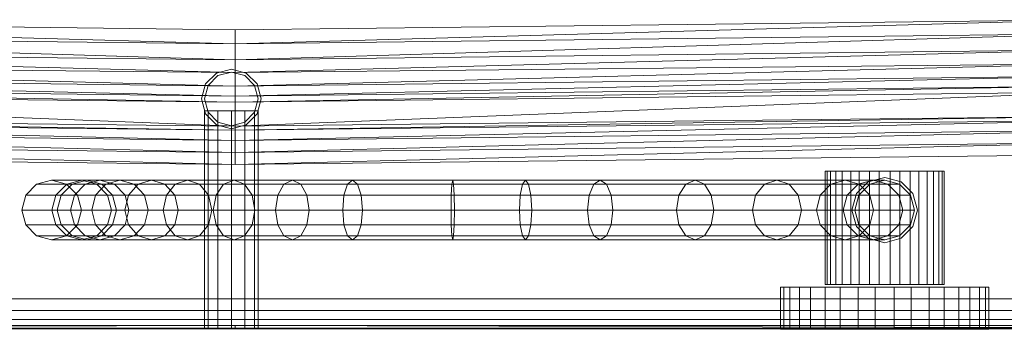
# Model space of a CAD drawing. Header units: metres. Extents: x 391.1 to 427.5, y 12.7 to 28.4.
# Tile 45 of 240: x 409.791 to 410.121, y 14.18 to 14.284. Entities that reach past the tile are written whole.
import ezdxf

# ---------------------------------------------------------------- set-up
doc = ezdxf.new("R2010")
doc.units = ezdxf.units.M
doc.layers.add('01_SUELOS', color=7, linetype='Continuous', lineweight=25, true_color=0x007f00)
for name, color, linetype, lineweight in [('02_MOBILIARIO', 7, 'Continuous', 18), ('A-DETL-____-MBND', 7, 'Continuous', 18), ('A-WALL-____-MCUT', 7, 'Continuous', 25), ('A-WALL-____-OTLN', 7, 'Continuous', 25), ('Mobiliario', 7, 'Continuous', 18)]:
    doc.layers.add(name, color=color, linetype=linetype, lineweight=lineweight)

# ---------------------------------------------------------------- blocks, each defined once
blk = doc.blocks.new('Family - LONDR55-XX_ZZ-ARQ-CAA-M3D-Londres55-151093-01_ENLLUMENAT_PS1')
at = {"layer": '01_SUELOS', "color": 9, "true_color": 0xaad4aa}
for p, q in [((0, 0), (26.635, 0)), ((26.635, 0), (0, 0))]:
    blk.add_line(p, q, dxfattribs=at)
blk = doc.blocks.new('Family - Mur PS-2-151177-01_ENLLUMENAT_PS1')
at = {"layer": 'A-DETL-____-MBND', "color": 253, "true_color": 0xaaaaaa}
for p, q in [((31.836, 1.34), (0, 1.34)), ((0, 1.34), (31.836, 1.34))]:
    blk.add_line(p, q, dxfattribs=at)
blk = doc.blocks.new('Family - Mur PS-1-153352-01_ENLLUMENAT_PS1')
at = {"layer": 'A-WALL-____-MCUT', "color": 253, "true_color": 0xaaaaaa}
blk.add_line((16.935, 1.34), (0, 1.34), dxfattribs=at)
at = {"layer": 'A-WALL-____-OTLN', "color": 253, "true_color": 0xaaaaaa}
blk.add_line((16.935, 1.34), (0, 1.34), dxfattribs=at)
blk = doc.blocks.new('Family - Plats de dutxa PS-1-153666-01_ENLLUMENAT_PS1')
at = {"layer": '02_MOBILIARIO', "color": 253, "true_color": 0xaaaaaa}
for p, q in [((0.41, 0.10043), (0.12297, 0.1038)), ((0.41, 0.09571), (0.12297, 0.1038)), ((0.12297, 0.1038), (0.41, 0.10043)), ((0.12297, 0.1038), (0.41, 0.09571)), ((0.41, 0.10043), (0.69702, 0.1038)), ((0.69702, 0.1038), (0.41, 0.09571)), ((0.41, 0.09571), (0.69702, 0.1038)), ((0.41, 0.10043), (0.69702, 0.1038)), ((0.41, 0.09571), (0.12297, 0.09908)), ((0.41, 0.09032), (0.12297, 0.09908)), ((0.12297, 0.09908), (0.41, 0.09571)), ((0.12297, 0.09908), (0.41, 0.09032)), ((0.41, 0.10043), (0.41, 0.09571)), ((0.41, 0.09571), (0.41, 0.10043)), ((0.41, 0.09571), (0.69702, 0.09908)), ((0.69702, 0.09908), (0.41, 0.09032)), ((0.41, 0.09032), (0.69702, 0.09908)), ((0.69702, 0.09908), (0.41, 0.09571)), ((0.41, 0.09571), (0.41, 0.09032)), ((0.41, 0.09032), (0.41, 0.09571)), ((0.41, 0.09032), (0.12297, 0.09369)), ((0.41, 0.08608), (0.12297, 0.09369)), ((0.12297, 0.09369), (0.41, 0.09032)), ((0.12297, 0.09369), (0.41, 0.08608)), ((0.41, 0.09032), (0.69702, 0.09369)), ((0.69702, 0.09369), (0.41, 0.08608)), ((0.41, 0.08608), (0.69702, 0.09369)), ((0.69702, 0.09369), (0.41, 0.09032)), ((0.41, 0.09032), (0.41, 0.08608)), ((0.41, 0.08608), (0.41, 0.09032)), ((0.41, 0.08608), (0.12297, 0.08897)), ((0.41, 0.08155), (0.12297, 0.08897)), ((0.12297, 0.08897), (0.41, 0.08608)), ((0.12297, 0.08897), (0.41, 0.08155)), ((0.40369, 0.08592), (0.40003, 0.08226)), ((0.40369, 0.08592), (0.40003, 0.08226)), ((0.40369, 0.08592), (0.40003, 0.08226)), ((0.40869, 0.08726), (0.40369, 0.08592)), ((0.40869, 0.08726), (0.40369, 0.08592)), ((0.40869, 0.08726), (0.40369, 0.08592)), ((0.40869, 0.08626), (0.40419, 0.08506)), ((0.40869, 0.08626), (0.40419, 0.08506)), ((0.41369, 0.08592), (0.40869, 0.08726)), ((0.41369, 0.08592), (0.40869, 0.08726)), ((0.41369, 0.08592), (0.40869, 0.08726)), ((0.41319, 0.08506), (0.40869, 0.08626)), ((0.41319, 0.08506), (0.40869, 0.08626)), ((0.41, 0.08608), (0.69702, 0.08897)), ((0.69702, 0.08897), (0.41, 0.08155)), ((0.41, 0.08155), (0.69702, 0.08897)), ((0.69702, 0.08897), (0.41, 0.08608)), ((0.41, 0.08608), (0.41, 0.08155)), ((0.41, 0.08155), (0.41, 0.08608)), ((0.41735, 0.08226), (0.41369, 0.08592)), ((0.41735, 0.08226), (0.41369, 0.08592)), ((0.41735, 0.08226), (0.41369, 0.08592)), ((0.41, 0.08155), (0.12297, 0.08492)), ((0.12297, 0.08492), (0.41, 0.07818)), ((0.41, 0.07818), (0.12297, 0.08492)), ((0.12297, 0.08492), (0.41, 0.08155)), ((0.40419, 0.08506), (0.40089, 0.08176)), ((0.40419, 0.08506), (0.40089, 0.08176)), ((0.69702, 0.08492), (0.41, 0.07818)), ((0.69702, 0.08492), (0.41, 0.08155)), ((0.41, 0.07818), (0.69702, 0.08492)), ((0.69702, 0.08492), (0.41, 0.08155)), ((0.41648, 0.08176), (0.41319, 0.08506)), ((0.41648, 0.08176), (0.41319, 0.08506)), ((0.41, 0.07818), (0.12297, 0.08155)), ((0.41, 0.07616), (0.12297, 0.08155)), ((0.12297, 0.08155), (0.41, 0.07818)), ((0.12297, 0.08155), (0.41, 0.07616)), ((0.41, 0.07616), (0.12297, 0.07953)), ((0.41, 0.06807), (0.12297, 0.07953)), ((0.12297, 0.07953), (0.41, 0.07616)), ((0.12297, 0.07953), (0.41, 0.06807)), ((0.40003, 0.08226), (0.39869, 0.07726)), ((0.40003, 0.08226), (0.39869, 0.07726)), ((0.40003, 0.08226), (0.39869, 0.07726)), ((0.40089, 0.08176), (0.39969, 0.07726)), ((0.40089, 0.08176), (0.39969, 0.07726)), ((0.41, 0.07818), (0.69702, 0.08155)), ((0.69702, 0.08155), (0.41, 0.07616)), ((0.41, 0.07616), (0.69702, 0.08155)), ((0.41, 0.07818), (0.41, 0.08155)), ((0.41, 0.07818), (0.69702, 0.08155)), ((0.41, 0.07818), (0.41, 0.08155)), ((0.41, 0.07616), (0.69702, 0.07953)), ((0.69702, 0.07953), (0.41, 0.06807)), ((0.41, 0.06807), (0.69702, 0.07953)), ((0.69702, 0.07953), (0.41, 0.07616)), ((0.41769, 0.07726), (0.41648, 0.08176)), ((0.41769, 0.07726), (0.41648, 0.08176)), ((0.41869, 0.07726), (0.41735, 0.08226)), ((0.41869, 0.07726), (0.41735, 0.08226)), ((0.41869, 0.07726), (0.41735, 0.08226)), ((0.39869, 0.07726), (0.40003, 0.07226)), ((0.39869, 0.07726), (0.40003, 0.07226)), ((0.39869, 0.07726), (0.40003, 0.07226)), ((0.39969, 0.07726), (0.40089, 0.07276)), ((0.39969, 0.07726), (0.40089, 0.07276)), ((0.41, 0.07818), (0.41, 0.07616)), ((0.41, 0.07616), (0.41, 0.07818)), ((0.41, 0.07616), (0.41, 0.06807)), ((0.41, 0.06807), (0.41, 0.07616)), ((0.41648, 0.07276), (0.41769, 0.07726)), ((0.41648, 0.07276), (0.41769, 0.07726)), ((0.41735, 0.07226), (0.41869, 0.07726)), ((0.41735, 0.07226), (0.41869, 0.07726)), ((0.41735, 0.07226), (0.41869, 0.07726)), ((0.39969, 0.07326), (0.39969, 0.00026)), ((0.40089, 0.07326), (0.39969, 0.07326)), ((0.39969, 0.07326), (0.40089, 0.07326)), ((0.40089, 0.07326), (0.40089, 0.00026)), ((0.40419, 0.07326), (0.40089, 0.07326)), ((0.40089, 0.07326), (0.40089, 0.00026)), ((0.40089, 0.07326), (0.40419, 0.07326)), ((0.40089, 0.07276), (0.40419, 0.06947)), ((0.40089, 0.07276), (0.40419, 0.06947)), ((0.40419, 0.07326), (0.40419, 0.00026)), ((0.40869, 0.07326), (0.40419, 0.07326)), ((0.40419, 0.07326), (0.40419, 0.00026)), ((0.40419, 0.07326), (0.40869, 0.07326)), ((0.40869, 0.07326), (0.40869, 0.00026)), ((0.41319, 0.07326), (0.40869, 0.07326)), ((0.40869, 0.07326), (0.40869, 0.00026)), ((0.40869, 0.07326), (0.41319, 0.07326)), ((0.41319, 0.00026), (0.41319, 0.07326)), ((0.41319, 0.07326), (0.41648, 0.07326)), ((0.41319, 0.07326), (0.41319, 0.00026)), ((0.41648, 0.07326), (0.41319, 0.07326)), ((0.41319, 0.06947), (0.41648, 0.07276)), ((0.41319, 0.06947), (0.41648, 0.07276)), ((0.41648, 0.07326), (0.41648, 0.00026)), ((0.41648, 0.07326), (0.41769, 0.07326)), ((0.41648, 0.07326), (0.41648, 0.00026)), ((0.41769, 0.07326), (0.41648, 0.07326)), ((0.41769, 0.07326), (0.41769, 0.00026)), ((0.41, 0.06807), (0.11556, 0.07144)), ((0.11556, 0.07144), (0.41, 0.06672)), ((0.41, 0.06672), (0.11556, 0.07144)), ((0.11556, 0.07144), (0.41, 0.06807)), ((0.41, 0.06672), (0.11556, 0.07009)), ((0.41, 0.06335), (0.11556, 0.07009)), ((0.11556, 0.07009), (0.41, 0.06672)), ((0.11556, 0.07009), (0.41, 0.06335)), ((0.40003, 0.07226), (0.40369, 0.0686)), ((0.40003, 0.07226), (0.40369, 0.0686)), ((0.40003, 0.07226), (0.40369, 0.0686)), ((0.40419, 0.06947), (0.40869, 0.06826)), ((0.40419, 0.06947), (0.40869, 0.06826)), ((0.40869, 0.06826), (0.41319, 0.06947)), ((0.40869, 0.06826), (0.41319, 0.06947)), ((0.70444, 0.07144), (0.41, 0.06672)), ((0.70444, 0.07144), (0.41, 0.06807)), ((0.41, 0.06672), (0.70444, 0.07144)), ((0.70444, 0.07144), (0.41, 0.06807)), ((0.41, 0.06672), (0.70444, 0.07009)), ((0.70444, 0.07009), (0.41, 0.06335)), ((0.41, 0.06335), (0.70444, 0.07009)), ((0.41, 0.06672), (0.70444, 0.07009)), ((0.41369, 0.0686), (0.41735, 0.07226)), ((0.41369, 0.0686), (0.41735, 0.07226)), ((0.41369, 0.0686), (0.41735, 0.07226)), ((0.41, 0.06335), (0.11556, 0.06672)), ((0.11556, 0.06672), (0.41, 0.05931)), ((0.41, 0.05931), (0.11556, 0.06672)), ((0.11556, 0.06672), (0.41, 0.06335)), ((0.40369, 0.0686), (0.40869, 0.06726)), ((0.40369, 0.0686), (0.40869, 0.06726)), ((0.40369, 0.0686), (0.40869, 0.06726)), ((0.40869, 0.06726), (0.41369, 0.0686)), ((0.40869, 0.06726), (0.41369, 0.0686)), ((0.40869, 0.06726), (0.41369, 0.0686)), ((0.41, 0.06672), (0.41, 0.06807)), ((0.41, 0.06672), (0.41, 0.06807)), ((0.70444, 0.06672), (0.41, 0.05931)), ((0.70444, 0.06672), (0.41, 0.06335)), ((0.41, 0.05931), (0.70444, 0.06672)), ((0.41, 0.06672), (0.41, 0.06335)), ((0.70444, 0.06672), (0.41, 0.06335)), ((0.41, 0.06335), (0.41, 0.06672)), ((0.41, 0.05931), (0.11556, 0.06268)), ((0.41, 0.05526), (0.11556, 0.06268)), ((0.11556, 0.06268), (0.41, 0.05931)), ((0.11556, 0.06268), (0.41, 0.05526)), ((0.41, 0.05931), (0.41, 0.06335)), ((0.41, 0.05931), (0.41, 0.06335)), ((0.41, 0.05931), (0.70444, 0.06268)), ((0.70444, 0.06268), (0.41, 0.05526)), ((0.41, 0.05526), (0.70444, 0.06268)), ((0.41, 0.05931), (0.70444, 0.06268)), ((0.41, 0.05526), (0.11556, 0.05863)), ((0.41, 0.05526), (0.11556, 0.05863)), ((0.41, 0.05931), (0.41, 0.05526)), ((0.41, 0.05526), (0.41, 0.05931)), ((0.70444, 0.05863), (0.41, 0.05526)), ((0.70444, 0.05863), (0.41, 0.05526)), ((0.60756, 0.05305), (0.60756, 0.015)), ((0.60933, 0.05305), (0.60756, 0.05305)), ((0.60756, 0.05305), (0.6082, 0.05305)), ((0.6082, 0.05305), (0.6082, 0.015)), ((0.6082, 0.05305), (0.61117, 0.05305)), ((0.60933, 0.05305), (0.60933, 0.015)), ((0.61328, 0.05305), (0.60933, 0.05305)), ((0.61117, 0.05305), (0.61117, 0.015)), ((0.61117, 0.05305), (0.6161, 0.05305)), ((0.61328, 0.05305), (0.61328, 0.015)), ((0.61895, 0.05305), (0.61328, 0.05305)), ((0.6161, 0.05305), (0.6161, 0.015)), ((0.6161, 0.05305), (0.62241, 0.05305)), ((0.61895, 0.05305), (0.61895, 0.015)), ((0.62565, 0.05305), (0.61895, 0.05305)), ((0.62241, 0.05305), (0.62241, 0.015)), ((0.62241, 0.05305), (0.62933, 0.05305)), ((0.62565, 0.05305), (0.62565, 0.015)), ((0.63257, 0.05305), (0.62565, 0.05305)), ((0.62933, 0.05305), (0.62933, 0.015)), ((0.62933, 0.05305), (0.63603, 0.05305)), ((0.63257, 0.05305), (0.63257, 0.015)), ((0.63888, 0.05305), (0.63257, 0.05305)), ((0.63603, 0.05305), (0.63603, 0.015)), ((0.63603, 0.05305), (0.6417, 0.05305)), ((0.63888, 0.05305), (0.63888, 0.015)), ((0.64381, 0.05305), (0.63888, 0.05305)), ((0.6417, 0.05305), (0.6417, 0.015)), ((0.6417, 0.05305), (0.64565, 0.05305)), ((0.64381, 0.05305), (0.64381, 0.015)), ((0.64678, 0.05305), (0.64381, 0.05305)), ((0.64565, 0.015), (0.64565, 0.05305)), ((0.64565, 0.05305), (0.64742, 0.05305)), ((0.64678, 0.05305), (0.64678, 0.015)), ((0.64742, 0.05305), (0.64678, 0.05305)), ((0.64742, 0.05305), (0.64742, 0.015)), ((0.34848, 0.05002), (0.35859, 0.05002)), ((0.35359, 0.04868), (0.35859, 0.05002)), ((0.35534, 0.04868), (0.36031, 0.05002)), ((0.35859, 0.05002), (0.36031, 0.05002)), ((0.35859, 0.05002), (0.36359, 0.04868)), ((0.35973, 0.04868), (0.36461, 0.05002)), ((0.36031, 0.05002), (0.36461, 0.05002)), ((0.36031, 0.05002), (0.36528, 0.04868)), ((0.36461, 0.05002), (0.37137, 0.05002)), ((0.36461, 0.05002), (0.36949, 0.04868)), ((0.36666, 0.04868), (0.37137, 0.05002)), ((0.37137, 0.05002), (0.38197, 0.05002)), ((0.37137, 0.05002), (0.37609, 0.04868)), ((0.3775, 0.04868), (0.38197, 0.05002)), ((0.38197, 0.05002), (0.39396, 0.05002)), ((0.38197, 0.05002), (0.38644, 0.04868)), ((0.3899, 0.04868), (0.39396, 0.05002)), ((0.39396, 0.05002), (0.40959, 0.05002)), ((0.39396, 0.05002), (0.39803, 0.04868)), ((0.4061, 0.04868), (0.40959, 0.05002)), ((0.40959, 0.05002), (0.42912, 0.05002)), ((0.40959, 0.05002), (0.41308, 0.04868)), ((0.4263, 0.04868), (0.42912, 0.05002)), ((0.42912, 0.05002), (0.44929, 0.05002)), ((0.42912, 0.05002), (0.43194, 0.04868)), ((0.44762, 0.04868), (0.44929, 0.05002)), ((0.44929, 0.05002), (0.48281, 0.05002)), ((0.44929, 0.05002), (0.45096, 0.04868)), ((0.48254, 0.04868), (0.48281, 0.05002)), ((0.48281, 0.05002), (0.50721, 0.05002)), ((0.48281, 0.05002), (0.48309, 0.04868)), ((0.50721, 0.05002), (0.50617, 0.04868)), ((0.50825, 0.04868), (0.50721, 0.05002)), ((0.50721, 0.05002), (0.53219, 0.05002)), ((0.53219, 0.05002), (0.53005, 0.04868)), ((0.53433, 0.04868), (0.53219, 0.05002)), ((0.53219, 0.05002), (0.564, 0.05002)), ((0.564, 0.05002), (0.56087, 0.04868)), ((0.56714, 0.04868), (0.564, 0.05002)), ((0.564, 0.05002), (0.59141, 0.05002)), ((0.59141, 0.05002), (0.58729, 0.04868)), ((0.59553, 0.04868), (0.59141, 0.05002)), ((0.59141, 0.05002), (0.61421, 0.05002)), ((0.61421, 0.05002), (0.60943, 0.04868)), ((0.619, 0.04868), (0.61421, 0.05002)), ((0.61421, 0.05002), (0.62356, 0.05002)), ((0.61801, 0.04548), (0.62201, 0.04948)), ((0.61801, 0.04548), (0.62201, 0.04948)), ((0.62356, 0.05002), (0.61856, 0.04868)), ((0.62201, 0.04948), (0.62749, 0.05095)), ((0.62201, 0.04948), (0.62749, 0.05095)), ((0.62248, 0.04868), (0.62749, 0.05002)), ((0.62248, 0.04868), (0.62749, 0.05002)), ((0.62248, 0.04868), (0.62749, 0.05002)), ((0.62856, 0.04868), (0.62356, 0.05002)), ((0.62356, 0.05002), (0.62749, 0.05002)), ((0.62749, 0.05095), (0.63296, 0.04948)), ((0.62749, 0.05095), (0.63296, 0.04948)), ((0.62749, 0.05002), (0.6325, 0.04868)), ((0.62749, 0.05002), (0.6325, 0.04868)), ((0.62749, 0.05002), (0.6325, 0.04868)), ((0.63296, 0.04948), (0.63697, 0.04548)), ((0.63296, 0.04948), (0.63697, 0.04548)), ((0.34346, 0.04868), (0.35359, 0.04868)), ((0.34992, 0.04501), (0.35359, 0.04868)), ((0.3517, 0.04501), (0.35534, 0.04868)), ((0.35349, 0.04868), (0.36359, 0.04868)), ((0.35359, 0.04868), (0.35534, 0.04868)), ((0.35534, 0.04868), (0.35973, 0.04868)), ((0.35615, 0.04501), (0.35973, 0.04868)), ((0.35973, 0.04868), (0.36666, 0.04868)), ((0.3632, 0.04501), (0.36666, 0.04868)), ((0.36359, 0.04868), (0.36528, 0.04868)), ((0.36359, 0.04868), (0.36725, 0.04501)), ((0.36528, 0.04868), (0.36949, 0.04868)), ((0.36528, 0.04868), (0.36892, 0.04501)), ((0.36666, 0.04868), (0.3775, 0.04868)), ((0.36949, 0.04868), (0.37609, 0.04868)), ((0.36949, 0.04868), (0.37307, 0.04501)), ((0.37423, 0.04501), (0.3775, 0.04868)), ((0.37609, 0.04868), (0.38644, 0.04868)), ((0.37609, 0.04868), (0.37954, 0.04501)), ((0.3775, 0.04868), (0.3899, 0.04868)), ((0.38644, 0.04868), (0.39803, 0.04868)), ((0.38644, 0.04868), (0.38972, 0.04501)), ((0.38692, 0.04501), (0.3899, 0.04868)), ((0.3899, 0.04868), (0.4061, 0.04868)), ((0.39803, 0.04868), (0.41308, 0.04868)), ((0.39803, 0.04868), (0.401, 0.04501)), ((0.40355, 0.04501), (0.4061, 0.04868)), ((0.4061, 0.04868), (0.4263, 0.04868)), ((0.41308, 0.04868), (0.43194, 0.04868)), ((0.41308, 0.04868), (0.41563, 0.04501)), ((0.42424, 0.04501), (0.4263, 0.04868)), ((0.4263, 0.04868), (0.44762, 0.04868)), ((0.43194, 0.04868), (0.45096, 0.04868)), ((0.43194, 0.04868), (0.434, 0.04501)), ((0.4464, 0.04501), (0.44762, 0.04868)), ((0.44762, 0.04868), (0.48254, 0.04868)), ((0.45096, 0.04868), (0.48309, 0.04868)), ((0.45096, 0.04868), (0.45218, 0.04501)), ((0.48233, 0.04501), (0.48254, 0.04868)), ((0.48254, 0.04868), (0.50825, 0.04868)), ((0.48309, 0.04868), (0.50617, 0.04868)), ((0.48309, 0.04868), (0.48329, 0.04501)), ((0.50617, 0.04868), (0.50541, 0.04501)), ((0.50617, 0.04868), (0.53005, 0.04868)), ((0.50901, 0.04501), (0.50825, 0.04868)), ((0.50825, 0.04868), (0.53433, 0.04868)), ((0.53005, 0.04868), (0.52848, 0.04501)), ((0.53005, 0.04868), (0.56087, 0.04868)), ((0.53589, 0.04501), (0.53433, 0.04868)), ((0.53433, 0.04868), (0.56714, 0.04868)), ((0.56087, 0.04868), (0.55857, 0.04501)), ((0.56087, 0.04868), (0.58729, 0.04868)), ((0.56943, 0.04501), (0.56714, 0.04868)), ((0.56714, 0.04868), (0.59553, 0.04868)), ((0.58729, 0.04868), (0.58427, 0.04501)), ((0.58729, 0.04868), (0.60943, 0.04868)), ((0.59854, 0.04501), (0.59553, 0.04868)), ((0.59553, 0.04868), (0.619, 0.04868)), ((0.60943, 0.04868), (0.60592, 0.04501)), ((0.60943, 0.04868), (0.61856, 0.04868)), ((0.61856, 0.04868), (0.6149, 0.04501)), ((0.61856, 0.04868), (0.62248, 0.04868)), ((0.61881, 0.04501), (0.62248, 0.04868)), ((0.61881, 0.04501), (0.62248, 0.04868)), ((0.61881, 0.04501), (0.62248, 0.04868)), ((0.62251, 0.04501), (0.619, 0.04868)), ((0.619, 0.04868), (0.62856, 0.04868)), ((0.63222, 0.04501), (0.62856, 0.04868)), ((0.62856, 0.04868), (0.6325, 0.04868)), ((0.6325, 0.04868), (0.63617, 0.04501)), ((0.6325, 0.04868), (0.63617, 0.04501)), ((0.6325, 0.04868), (0.63617, 0.04501)), ((0.33979, 0.04501), (0.34992, 0.04501)), ((0.34858, 0.04), (0.34992, 0.04501)), ((0.34992, 0.04501), (0.3517, 0.04501)), ((0.35036, 0.04), (0.3517, 0.04501)), ((0.3517, 0.04501), (0.35615, 0.04501)), ((0.35484, 0.04), (0.35615, 0.04501)), ((0.35615, 0.04501), (0.3632, 0.04501)), ((0.35716, 0.04501), (0.36725, 0.04501)), ((0.36194, 0.04), (0.3632, 0.04501)), ((0.3632, 0.04501), (0.37423, 0.04501)), ((0.36725, 0.04501), (0.36892, 0.04501)), ((0.36725, 0.04501), (0.36859, 0.04)), ((0.36892, 0.04501), (0.37307, 0.04501)), ((0.36892, 0.04501), (0.37025, 0.04)), ((0.37303, 0.04), (0.37423, 0.04501)), ((0.37307, 0.04501), (0.37954, 0.04501)), ((0.37307, 0.04501), (0.37438, 0.04)), ((0.37423, 0.04501), (0.38692, 0.04501)), ((0.37954, 0.04501), (0.38972, 0.04501)), ((0.37954, 0.04501), (0.3808, 0.04)), ((0.38583, 0.04), (0.38692, 0.04501)), ((0.38692, 0.04501), (0.40355, 0.04501)), ((0.38972, 0.04501), (0.401, 0.04501)), ((0.38972, 0.04501), (0.39091, 0.04)), ((0.401, 0.04501), (0.41563, 0.04501)), ((0.401, 0.04501), (0.40209, 0.04)), ((0.40261, 0.04), (0.40355, 0.04501)), ((0.40355, 0.04501), (0.42424, 0.04501)), ((0.41563, 0.04501), (0.434, 0.04501)), ((0.41563, 0.04501), (0.41657, 0.04)), ((0.42349, 0.04), (0.42424, 0.04501)), ((0.42424, 0.04501), (0.4464, 0.04501)), ((0.434, 0.04501), (0.45218, 0.04501)), ((0.434, 0.04501), (0.43475, 0.04)), ((0.44596, 0.04), (0.4464, 0.04501)), ((0.4464, 0.04501), (0.48233, 0.04501)), ((0.45218, 0.04501), (0.48329, 0.04501)), ((0.45218, 0.04501), (0.45263, 0.04)), ((0.48226, 0.04), (0.48233, 0.04501)), ((0.48233, 0.04501), (0.50901, 0.04501)), ((0.48329, 0.04501), (0.50541, 0.04501)), ((0.48329, 0.04501), (0.48336, 0.04)), ((0.50541, 0.04501), (0.50513, 0.04)), ((0.50541, 0.04501), (0.52848, 0.04501)), ((0.50928, 0.04), (0.50901, 0.04501)), ((0.50901, 0.04501), (0.53589, 0.04501)), ((0.52848, 0.04501), (0.52791, 0.04)), ((0.52848, 0.04501), (0.55857, 0.04501)), ((0.53646, 0.04), (0.53589, 0.04501)), ((0.53589, 0.04501), (0.56943, 0.04501)), ((0.55857, 0.04501), (0.55773, 0.04)), ((0.55857, 0.04501), (0.58427, 0.04501)), ((0.57027, 0.04), (0.56943, 0.04501)), ((0.56943, 0.04501), (0.59854, 0.04501)), ((0.58427, 0.04501), (0.58317, 0.04)), ((0.58427, 0.04501), (0.60592, 0.04501)), ((0.59965, 0.04), (0.59854, 0.04501)), ((0.59854, 0.04501), (0.62251, 0.04501)), ((0.60592, 0.04501), (0.60464, 0.04)), ((0.60592, 0.04501), (0.6149, 0.04501)), ((0.6149, 0.04501), (0.61356, 0.04)), ((0.6149, 0.04501), (0.61881, 0.04501)), ((0.61654, 0.04), (0.61801, 0.04548)), ((0.61654, 0.04), (0.61801, 0.04548)), ((0.61746, 0.04), (0.61881, 0.04501)), ((0.61746, 0.04), (0.61881, 0.04501)), ((0.61746, 0.04), (0.61881, 0.04501)), ((0.62379, 0.04), (0.62251, 0.04501)), ((0.62251, 0.04501), (0.63222, 0.04501)), ((0.63356, 0.04), (0.63222, 0.04501)), ((0.63222, 0.04501), (0.63617, 0.04501)), ((0.63617, 0.04501), (0.63751, 0.04)), ((0.63617, 0.04501), (0.63751, 0.04)), ((0.63617, 0.04501), (0.63751, 0.04)), ((0.63697, 0.04548), (0.63844, 0.04)), ((0.63697, 0.04548), (0.63844, 0.04)), ((0.34858, 0.04), (0.33845, 0.04)), ((0.35036, 0.04), (0.34858, 0.04)), ((0.34992, 0.03499), (0.34858, 0.04)), ((0.35484, 0.04), (0.35036, 0.04)), ((0.3517, 0.03499), (0.35036, 0.04)), ((0.36194, 0.04), (0.35484, 0.04)), ((0.35615, 0.03499), (0.35484, 0.04)), ((0.35851, 0.04), (0.36859, 0.04)), ((0.37303, 0.04), (0.36194, 0.04)), ((0.3632, 0.03499), (0.36194, 0.04)), ((0.36859, 0.04), (0.36725, 0.03499)), ((0.36859, 0.04), (0.37025, 0.04)), ((0.37025, 0.04), (0.36892, 0.03499)), ((0.37025, 0.04), (0.37438, 0.04)), ((0.38583, 0.04), (0.37303, 0.04)), ((0.37423, 0.03499), (0.37303, 0.04)), ((0.37438, 0.04), (0.37307, 0.03499)), ((0.37438, 0.04), (0.3808, 0.04)), ((0.3808, 0.04), (0.37954, 0.03499)), ((0.3808, 0.04), (0.39091, 0.04)), ((0.40261, 0.04), (0.38583, 0.04)), ((0.38692, 0.03499), (0.38583, 0.04)), ((0.39091, 0.04), (0.38972, 0.03499)), ((0.39091, 0.04), (0.40209, 0.04)), ((0.40209, 0.04), (0.401, 0.03499)), ((0.40209, 0.04), (0.41657, 0.04)), ((0.42349, 0.04), (0.40261, 0.04)), ((0.40355, 0.03499), (0.40261, 0.04)), ((0.41657, 0.04), (0.41563, 0.03499)), ((0.41657, 0.04), (0.43475, 0.04)), ((0.44596, 0.04), (0.42349, 0.04)), ((0.42424, 0.03499), (0.42349, 0.04)), ((0.43475, 0.04), (0.434, 0.03499)), ((0.43475, 0.04), (0.45263, 0.04)), ((0.48226, 0.04), (0.44596, 0.04)), ((0.4464, 0.03499), (0.44596, 0.04)), ((0.45263, 0.04), (0.45218, 0.03499)), ((0.45263, 0.04), (0.48336, 0.04)), ((0.50928, 0.04), (0.48226, 0.04)), ((0.48233, 0.03499), (0.48226, 0.04)), ((0.48336, 0.04), (0.48329, 0.03499)), ((0.48336, 0.04), (0.50513, 0.04)), ((0.50513, 0.04), (0.52791, 0.04)), ((0.50513, 0.04), (0.50541, 0.03499)), ((0.50901, 0.03499), (0.50928, 0.04)), ((0.53646, 0.04), (0.50928, 0.04)), ((0.52791, 0.04), (0.55773, 0.04)), ((0.52791, 0.04), (0.52848, 0.03499)), ((0.53589, 0.03499), (0.53646, 0.04)), ((0.57027, 0.04), (0.53646, 0.04)), ((0.55773, 0.04), (0.58317, 0.04)), ((0.55773, 0.04), (0.55857, 0.03499)), ((0.56943, 0.03499), (0.57027, 0.04)), ((0.59965, 0.04), (0.57027, 0.04)), ((0.58317, 0.04), (0.60464, 0.04)), ((0.58317, 0.04), (0.58427, 0.03499)), ((0.59854, 0.03499), (0.59965, 0.04)), ((0.62379, 0.04), (0.59965, 0.04)), ((0.60464, 0.04), (0.61356, 0.04)), ((0.60464, 0.04), (0.60592, 0.03499)), ((0.61356, 0.04), (0.61746, 0.04)), ((0.61356, 0.04), (0.6149, 0.03499)), ((0.61801, 0.03452), (0.61654, 0.04)), ((0.61801, 0.03452), (0.61654, 0.04)), ((0.61881, 0.03499), (0.61746, 0.04)), ((0.61881, 0.03499), (0.61746, 0.04)), ((0.61881, 0.03499), (0.61746, 0.04)), ((0.62251, 0.03499), (0.62379, 0.04)), ((0.63356, 0.04), (0.62379, 0.04)), ((0.63222, 0.03499), (0.63356, 0.04)), ((0.63751, 0.04), (0.63356, 0.04)), ((0.63751, 0.04), (0.63617, 0.03499)), ((0.63751, 0.04), (0.63617, 0.03499)), ((0.63751, 0.04), (0.63617, 0.03499)), ((0.63844, 0.04), (0.63697, 0.03452)), ((0.63844, 0.04), (0.63697, 0.03452)), ((0.33979, 0.03499), (0.34992, 0.03499)), ((0.35359, 0.03132), (0.34992, 0.03499)), ((0.34992, 0.03499), (0.3517, 0.03499)), ((0.35534, 0.03132), (0.3517, 0.03499)), ((0.3517, 0.03499), (0.35615, 0.03499)), ((0.35973, 0.03132), (0.35615, 0.03499)), ((0.35615, 0.03499), (0.3632, 0.03499)), ((0.35716, 0.03499), (0.36725, 0.03499)), ((0.36666, 0.03132), (0.3632, 0.03499)), ((0.3632, 0.03499), (0.37423, 0.03499)), ((0.36725, 0.03499), (0.36359, 0.03132)), ((0.36892, 0.03499), (0.36528, 0.03132)), ((0.36725, 0.03499), (0.36892, 0.03499)), ((0.36892, 0.03499), (0.37307, 0.03499)), ((0.37307, 0.03499), (0.36949, 0.03132)), ((0.37307, 0.03499), (0.37954, 0.03499)), ((0.3775, 0.03132), (0.37423, 0.03499)), ((0.37423, 0.03499), (0.38692, 0.03499)), ((0.37954, 0.03499), (0.37609, 0.03132)), ((0.37954, 0.03499), (0.38972, 0.03499)), ((0.38972, 0.03499), (0.38644, 0.03132)), ((0.3899, 0.03132), (0.38692, 0.03499)), ((0.38692, 0.03499), (0.40355, 0.03499)), ((0.38972, 0.03499), (0.401, 0.03499)), ((0.401, 0.03499), (0.39803, 0.03132)), ((0.401, 0.03499), (0.41563, 0.03499)), ((0.4061, 0.03132), (0.40355, 0.03499)), ((0.40355, 0.03499), (0.42424, 0.03499)), ((0.41563, 0.03499), (0.41308, 0.03132)), ((0.41563, 0.03499), (0.434, 0.03499)), ((0.4263, 0.03132), (0.42424, 0.03499)), ((0.42424, 0.03499), (0.4464, 0.03499)), ((0.434, 0.03499), (0.43194, 0.03132)), ((0.434, 0.03499), (0.45218, 0.03499)), ((0.44762, 0.03132), (0.4464, 0.03499)), ((0.4464, 0.03499), (0.48233, 0.03499)), ((0.45218, 0.03499), (0.45096, 0.03132)), ((0.45218, 0.03499), (0.48329, 0.03499)), ((0.48254, 0.03132), (0.48233, 0.03499)), ((0.48233, 0.03499), (0.50901, 0.03499)), ((0.48329, 0.03499), (0.48309, 0.03132)), ((0.48329, 0.03499), (0.50541, 0.03499)), ((0.50541, 0.03499), (0.52848, 0.03499)), ((0.50541, 0.03499), (0.50617, 0.03132)), ((0.50825, 0.03132), (0.50901, 0.03499)), ((0.50901, 0.03499), (0.53589, 0.03499)), ((0.52848, 0.03499), (0.55857, 0.03499)), ((0.52848, 0.03499), (0.53005, 0.03132)), ((0.53433, 0.03132), (0.53589, 0.03499)), ((0.53589, 0.03499), (0.56943, 0.03499)), ((0.55857, 0.03499), (0.58427, 0.03499)), ((0.55857, 0.03499), (0.56087, 0.03132)), ((0.56714, 0.03132), (0.56943, 0.03499)), ((0.56943, 0.03499), (0.59854, 0.03499)), ((0.58427, 0.03499), (0.60592, 0.03499)), ((0.58427, 0.03499), (0.58729, 0.03132)), ((0.59553, 0.03132), (0.59854, 0.03499)), ((0.59854, 0.03499), (0.62251, 0.03499)), ((0.60592, 0.03499), (0.6149, 0.03499)), ((0.60592, 0.03499), (0.60943, 0.03132)), ((0.6149, 0.03499), (0.61881, 0.03499)), ((0.6149, 0.03499), (0.61856, 0.03132)), ((0.62201, 0.03052), (0.61801, 0.03452)), ((0.62201, 0.03052), (0.61801, 0.03452)), ((0.62248, 0.03132), (0.61881, 0.03499)), ((0.62248, 0.03132), (0.61881, 0.03499)), ((0.62248, 0.03132), (0.61881, 0.03499)), ((0.619, 0.03132), (0.62251, 0.03499)), ((0.62251, 0.03499), (0.63222, 0.03499)), ((0.62856, 0.03132), (0.63222, 0.03499)), ((0.63222, 0.03499), (0.63617, 0.03499)), ((0.63617, 0.03499), (0.6325, 0.03132)), ((0.63617, 0.03499), (0.6325, 0.03132)), ((0.63617, 0.03499), (0.6325, 0.03132)), ((0.63697, 0.03452), (0.63296, 0.03052)), ((0.63697, 0.03452), (0.63296, 0.03052)), ((0.34346, 0.03132), (0.35359, 0.03132)), ((0.34848, 0.02998), (0.35859, 0.02998)), ((0.35349, 0.03132), (0.36359, 0.03132)), ((0.35859, 0.02998), (0.35359, 0.03132)), ((0.35359, 0.03132), (0.35534, 0.03132)), ((0.36031, 0.02998), (0.35534, 0.03132)), ((0.35534, 0.03132), (0.35973, 0.03132)), ((0.36359, 0.03132), (0.35859, 0.02998)), ((0.35859, 0.02998), (0.36031, 0.02998)), ((0.36461, 0.02998), (0.35973, 0.03132)), ((0.35973, 0.03132), (0.36666, 0.03132)), ((0.36528, 0.03132), (0.36031, 0.02998)), ((0.36031, 0.02998), (0.36461, 0.02998)), ((0.36359, 0.03132), (0.36528, 0.03132)), ((0.36949, 0.03132), (0.36461, 0.02998)), ((0.36461, 0.02998), (0.37137, 0.02998)), ((0.36528, 0.03132), (0.36949, 0.03132)), ((0.37137, 0.02998), (0.36666, 0.03132)), ((0.36666, 0.03132), (0.3775, 0.03132)), ((0.36949, 0.03132), (0.37609, 0.03132)), ((0.37609, 0.03132), (0.37137, 0.02998)), ((0.37137, 0.02998), (0.38197, 0.02998)), ((0.37609, 0.03132), (0.38644, 0.03132)), ((0.38197, 0.02998), (0.3775, 0.03132)), ((0.3775, 0.03132), (0.3899, 0.03132)), ((0.38644, 0.03132), (0.38197, 0.02998)), ((0.38197, 0.02998), (0.39396, 0.02998)), ((0.38644, 0.03132), (0.39803, 0.03132)), ((0.39396, 0.02998), (0.3899, 0.03132)), ((0.3899, 0.03132), (0.4061, 0.03132)), ((0.39803, 0.03132), (0.39396, 0.02998)), ((0.39396, 0.02998), (0.40959, 0.02998)), ((0.39803, 0.03132), (0.41308, 0.03132)), ((0.40959, 0.02998), (0.4061, 0.03132)), ((0.4061, 0.03132), (0.4263, 0.03132)), ((0.41308, 0.03132), (0.40959, 0.02998)), ((0.40959, 0.02998), (0.42912, 0.02998)), ((0.41308, 0.03132), (0.43194, 0.03132)), ((0.42912, 0.02998), (0.4263, 0.03132)), ((0.4263, 0.03132), (0.44762, 0.03132)), ((0.43194, 0.03132), (0.42912, 0.02998)), ((0.42912, 0.02998), (0.44929, 0.02998)), ((0.43194, 0.03132), (0.45096, 0.03132)), ((0.44929, 0.02998), (0.44762, 0.03132)), ((0.44762, 0.03132), (0.48254, 0.03132)), ((0.45096, 0.03132), (0.44929, 0.02998)), ((0.44929, 0.02998), (0.48281, 0.02998)), ((0.45096, 0.03132), (0.48309, 0.03132)), ((0.48281, 0.02998), (0.48254, 0.03132)), ((0.48254, 0.03132), (0.50825, 0.03132)), ((0.48309, 0.03132), (0.48281, 0.02998)), ((0.48281, 0.02998), (0.50721, 0.02998)), ((0.48309, 0.03132), (0.50617, 0.03132)), ((0.50617, 0.03132), (0.53005, 0.03132)), ((0.50617, 0.03132), (0.50721, 0.02998)), ((0.50721, 0.02998), (0.50825, 0.03132)), ((0.50721, 0.02998), (0.53219, 0.02998)), ((0.50825, 0.03132), (0.53433, 0.03132)), ((0.53005, 0.03132), (0.56087, 0.03132)), ((0.53005, 0.03132), (0.53219, 0.02998)), ((0.53219, 0.02998), (0.53433, 0.03132)), ((0.53219, 0.02998), (0.564, 0.02998)), ((0.53433, 0.03132), (0.56714, 0.03132)), ((0.56087, 0.03132), (0.58729, 0.03132)), ((0.56087, 0.03132), (0.564, 0.02998)), ((0.564, 0.02998), (0.56714, 0.03132)), ((0.564, 0.02998), (0.59141, 0.02998)), ((0.56714, 0.03132), (0.59553, 0.03132)), ((0.58729, 0.03132), (0.60943, 0.03132)), ((0.58729, 0.03132), (0.59141, 0.02998)), ((0.59141, 0.02998), (0.59553, 0.03132)), ((0.59141, 0.02998), (0.61421, 0.02998)), ((0.59553, 0.03132), (0.619, 0.03132)), ((0.60943, 0.03132), (0.61856, 0.03132)), ((0.60943, 0.03132), (0.61421, 0.02998)), ((0.61421, 0.02998), (0.619, 0.03132)), ((0.61421, 0.02998), (0.62356, 0.02998)), ((0.61856, 0.03132), (0.62248, 0.03132)), ((0.61856, 0.03132), (0.62356, 0.02998)), ((0.619, 0.03132), (0.62856, 0.03132)), ((0.62749, 0.02905), (0.62201, 0.03052)), ((0.62749, 0.02905), (0.62201, 0.03052)), ((0.62749, 0.02998), (0.62248, 0.03132)), ((0.62749, 0.02998), (0.62248, 0.03132)), ((0.62749, 0.02998), (0.62248, 0.03132)), ((0.62356, 0.02998), (0.62856, 0.03132)), ((0.62356, 0.02998), (0.62749, 0.02998)), ((0.6325, 0.03132), (0.62749, 0.02998)), ((0.6325, 0.03132), (0.62749, 0.02998)), ((0.6325, 0.03132), (0.62749, 0.02998)), ((0.63296, 0.03052), (0.62749, 0.02905)), ((0.63296, 0.03052), (0.62749, 0.02905)), ((0.62856, 0.03132), (0.6325, 0.03132)), ((0.59262, 0.0141), (0.59262, 0)), ((0.5957, 0.0141), (0.59262, 0.0141)), ((0.59262, 0.0141), (0.59374, 0.0141)), ((0.59374, 0.0141), (0.59374, 0)), ((0.59374, 0.0141), (0.59893, 0.0141)), ((0.5957, 0.0141), (0.5957, 0)), ((0.60262, 0.0141), (0.5957, 0.0141)), ((0.59893, 0.0141), (0.59893, 0)), ((0.59893, 0.0141), (0.60756, 0.0141)), ((0.60262, 0.0141), (0.60262, 0)), ((0.61254, 0.0141), (0.60262, 0.0141)), ((0.60933, 0.015), (0.60756, 0.015)), ((0.60756, 0.015), (0.6082, 0.015)), ((0.60756, 0.0141), (0.60756, 0)), ((0.60756, 0.0141), (0.6186, 0.0141)), ((0.6082, 0.015), (0.61117, 0.015)), ((0.61328, 0.015), (0.60933, 0.015)), ((0.61117, 0.015), (0.6161, 0.015)), ((0.61254, 0.0141), (0.61254, 0)), ((0.62427, 0.0141), (0.61254, 0.0141)), ((0.61895, 0.015), (0.61328, 0.015)), ((0.6161, 0.015), (0.62241, 0.015)), ((0.6186, 0.0141), (0.6186, 0)), ((0.6186, 0.0141), (0.63071, 0.0141)), ((0.62565, 0.015), (0.61895, 0.015)), ((0.62241, 0.015), (0.62933, 0.015)), ((0.62427, 0.0141), (0.62427, 0)), ((0.63638, 0.0141), (0.62427, 0.0141)), ((0.63257, 0.015), (0.62565, 0.015)), ((0.62933, 0.015), (0.63603, 0.015)), ((0.63071, 0.0141), (0.63071, 0)), ((0.63071, 0.0141), (0.64243, 0.0141)), ((0.63888, 0.015), (0.63257, 0.015)), ((0.63603, 0.015), (0.6417, 0.015)), ((0.63638, 0.0141), (0.63638, 0)), ((0.64742, 0.0141), (0.63638, 0.0141)), ((0.64381, 0.015), (0.63888, 0.015)), ((0.6417, 0.015), (0.64565, 0.015)), ((0.64243, 0.0141), (0.64243, 0)), ((0.64243, 0.0141), (0.65235, 0.0141)), ((0.64678, 0.015), (0.64381, 0.015)), ((0.64565, 0.015), (0.64742, 0.015)), ((0.64742, 0.015), (0.64678, 0.015)), ((0.64742, 0.0141), (0.64742, 0)), ((0.65605, 0.0141), (0.64742, 0.0141)), ((0.65235, 0.0141), (0.65235, 0)), ((0.65235, 0.0141), (0.65927, 0.0141)), ((0.65605, 0.0141), (0.65605, 0)), ((0.66124, 0.0141), (0.65605, 0.0141)), ((0.65927, 0), (0.65927, 0.0141)), ((0.65927, 0.0141), (0.66236, 0.0141)), ((0.66124, 0.0141), (0.66124, 0)), ((0.66236, 0.0141), (0.66124, 0.0141)), ((0.66236, 0.0141), (0.66236, 0)), ((0.41, 0.01026), (0.022, 0.01026)), ((0.022, 0.01026), (0.41, 0.01026)), ((0.798, 0.01026), (0.41, 0.01026)), ((0.798, 0.01026), (0.41, 0.01026)), ((0.021, 0.00626), (0.41, 0.00626)), ((0.41, 0.00626), (0.021, 0.00626)), ((0.799, 0.00626), (0.41, 0.00626)), ((0.799, 0.00626), (0.41, 0.00626)), ((0.01, 0.00026), (0.81, 0.00026)), ((0.01, 0.00026), (0.81, 0.00026)), ((0.02, 0.00326), (0.51, 0.00326)), ((0.41, 0.00326), (0.02, 0.00326)), ((0.41, 0.00326), (0.02, 0.00326)), ((0.41, 0.00326), (0.02, 0.00326)), ((0.41, 0.00126), (0.02, 0.00026)), ((0.41, 0.00126), (0.02, 0.00126)), ((0.41, 0.00126), (0.02, 0.00126)), ((0.41, 0.00126), (0.02, 0.00026)), ((0.51, 0.00026), (0.02, 0.00026)), ((0.51, 0.00026), (0.02, 0.00026)), ((0.41, 0.00026), (0.02, 0.00026)), ((0.02, 0.00026), (0.41, 0.00026)), ((0.02, 0.00026), (0.41, 0.00026)), ((0.41, 0.00026), (0.02, 0.00026)), ((0.40089, 0.00026), (0.39969, 0.00026)), ((0.39969, 0.00026), (0.40089, 0.00026)), ((0.40419, 0.00026), (0.40089, 0.00026)), ((0.40089, 0.00026), (0.40419, 0.00026)), ((0.40869, 0.00026), (0.40419, 0.00026)), ((0.40419, 0.00026), (0.40869, 0.00026)), ((0.40869, 0.00026), (0.41319, 0.00026)), ((0.41319, 0.00026), (0.40869, 0.00026)), ((0.8, 0.00326), (0.41, 0.00326)), ((0.8, 0.00326), (0.41, 0.00326)), ((0.8, 0.00326), (0.41, 0.00326)), ((0.8, 0.00026), (0.41, 0.00126)), ((0.8, 0.00026), (0.41, 0.00126)), ((0.41, 0.00126), (0.41, 0.00026)), ((0.41, 0.00126), (0.8, 0.00026)), ((0.8, 0.00126), (0.41, 0.00126)), ((0.41, 0.00126), (0.8, 0.00026)), ((0.8, 0.00126), (0.41, 0.00126)), ((0.41, 0.00126), (0.41, 0.00026)), ((0.8, 0.00026), (0.41, 0.00026)), ((0.41, 0.00026), (0.8, 0.00026)), ((0.41319, 0.00026), (0.41648, 0.00026)), ((0.41648, 0.00026), (0.41319, 0.00026)), ((0.41648, 0.00026), (0.41769, 0.00026)), ((0.41769, 0.00026), (0.41648, 0.00026)), ((0.51, 0.00326), (0.8, 0.00326)), ((0.8, 0.00026), (0.51, 0.00026)), ((0.8, 0.00026), (0.51, 0.00026)), ((0.5957, 0), (0.59262, 0)), ((0.59262, 0), (0.59374, 0)), ((0.59374, 0), (0.59893, 0)), ((0.60262, 0), (0.5957, 0)), ((0.59893, 0), (0.60756, 0)), ((0.61254, 0), (0.60262, 0)), ((0.60756, 0), (0.6186, 0)), ((0.62427, 0), (0.61254, 0)), ((0.6186, 0), (0.63071, 0)), ((0.63638, 0), (0.62427, 0)), ((0.63071, 0), (0.64243, 0)), ((0.64742, 0), (0.63638, 0)), ((0.64243, 0), (0.65235, 0)), ((0.65605, 0), (0.64742, 0)), ((0.65235, 0), (0.65927, 0)), ((0.66124, 0), (0.65605, 0)), ((0.65927, 0), (0.66236, 0)), ((0.66236, 0), (0.66124, 0))]:
    blk.add_line(p, q, dxfattribs=at)
at = {"layer": 'Mobiliario', "color": 253, "true_color": 0xaaaaaa}
for p, q in [((0.40369, 0.08592), (0.40003, 0.08226)), ((0.40869, 0.08726), (0.40369, 0.08592)), ((0.41369, 0.08592), (0.40869, 0.08726)), ((0.41735, 0.08226), (0.41369, 0.08592)), ((0.40003, 0.08226), (0.39869, 0.07726)), ((0.41869, 0.07726), (0.41735, 0.08226)), ((0.39869, 0.07726), (0.40003, 0.07226)), ((0.41735, 0.07226), (0.41869, 0.07726)), ((0.40003, 0.07226), (0.40369, 0.0686)), ((0.41369, 0.0686), (0.41735, 0.07226)), ((0.40369, 0.0686), (0.40869, 0.06726)), ((0.40869, 0.06726), (0.41369, 0.0686)), ((0.34848, 0.05002), (0.34346, 0.04868)), ((0.35349, 0.04868), (0.34848, 0.05002)), ((0.34346, 0.04868), (0.33979, 0.04501)), ((0.35716, 0.04501), (0.35349, 0.04868)), ((0.33979, 0.04501), (0.33845, 0.04)), ((0.35851, 0.04), (0.35716, 0.04501)), ((0.33845, 0.04), (0.33979, 0.03499)), ((0.35716, 0.03499), (0.35851, 0.04)), ((0.33979, 0.03499), (0.34346, 0.03132)), ((0.35349, 0.03132), (0.35716, 0.03499)), ((0.34346, 0.03132), (0.34848, 0.02998)), ((0.34848, 0.02998), (0.35349, 0.03132))]:
    blk.add_line(p, q, dxfattribs=at)
blk = doc.blocks.new('LONDR55-XX_ZZ-ARQ-CAA-M3D-Londres55_ifc-1-01_ENLLUMENAT_PS1')
at = {"layer": '01_SUELOS', "color": 253, "lineweight": 18, "true_color": 0xaaaaaa}
blk.add_blockref('Family - LONDR55-XX_ZZ-ARQ-CAA-M3D-Londres55-151093-01_ENLLUMENAT_PS1', (392.09643, 14.18066), dxfattribs=at)
at = {"layer": '02_MOBILIARIO', "color": 253, "lineweight": 18, "true_color": 0xaaaaaa}
blk.add_blockref('Family - Plats de dutxa PS-1-153666-01_ENLLUMENAT_PS1', (409.45344, 14.18035), dxfattribs=at)
at = {"layer": 'A-WALL-____-OTLN', "color": 253, "lineweight": 18, "true_color": 0xaaaaaa}
for name, p in [('Family - Mur PS-2-151177-01_ENLLUMENAT_PS1', (392.09971, 12.84061)), ('Family - Mur PS-1-153352-01_ENLLUMENAT_PS1', (400.75645, 12.84061))]:
    blk.add_blockref(name, p, dxfattribs=at)

msp = doc.modelspace()

# ---------------------------------------------------------------- block references
at = {"lineweight": 5}
msp.add_blockref('LONDR55-XX_ZZ-ARQ-CAA-M3D-Londres55_ifc-1-01_ENLLUMENAT_PS1', (0, 0), dxfattribs=at)

doc.saveas('drawing.dxf')
